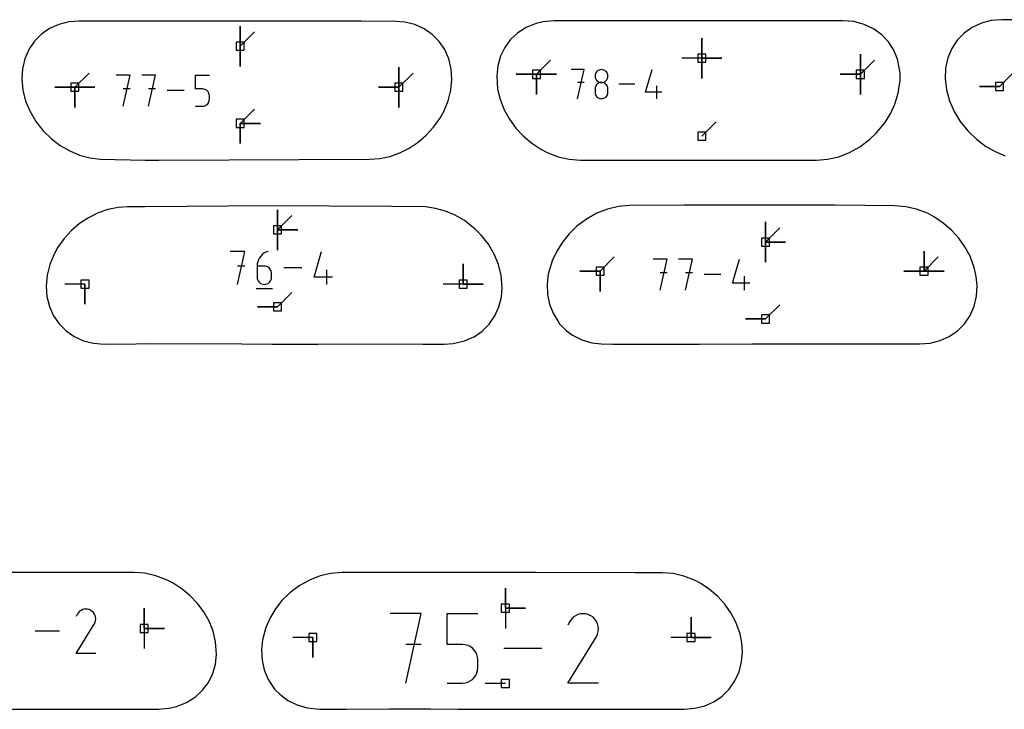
# Model space of a CAD drawing. Extents: x 0 to 600, y 0 to 900.
# Tile 16 of 56: x 96 to 166, y 181 to 230. Entities that reach past the tile are written whole.
import ezdxf

# ---------------------------------------------------------------- set-up
doc = ezdxf.new("R2010")
doc.units = 0

msp = doc.modelspace()

# ---------------------------------------------------------------- linework, layer by layer
at = {"layer": 'annotation', "color": 1}
for p, q in [((111.794263, 227.818831), (111.794263, 229.247581)), ((111.794263, 227.818831), (111.794263, 229.247581)), ((111.794263, 229.247581), (111.794263, 227.818831)), ((111.794263, 227.818831), (111.794263, 229.247581)), ((111.794263, 229.247581), (111.794263, 227.818831)), ((111.794263, 227.818831), (112.804541, 228.82911)), ((144.527583, 226.971886), (144.527583, 228.400636)), ((144.527583, 226.971886), (144.527583, 228.400636)), ((144.527583, 228.400636), (144.527583, 226.971886)), ((144.527583, 226.971886), (144.527583, 228.400636)), ((144.527583, 228.400636), (144.527583, 226.971886)), ((144.527583, 226.971886), (144.527583, 228.400636)), ((144.527583, 228.400636), (144.527583, 226.971886)), ((111.794263, 227.818831), (111.794262, 226.390081)), ((111.794263, 227.818831), (111.794262, 226.390081)), ((111.794262, 226.390081), (111.794263, 227.818831)), ((144.527583, 226.971886), (143.098833, 226.971886)), ((144.527583, 226.971886), (145.956333, 226.971886)), ((144.527583, 226.971886), (145.956333, 226.971886)), ((145.956333, 226.971886), (144.527583, 226.971886)), ((144.527583, 226.971886), (144.527583, 225.543136)), ((144.527583, 226.971886), (145.956333, 226.971886)), ((145.956333, 226.971886), (144.527583, 226.971886)), ((144.527583, 226.971886), (144.527583, 225.543136)), ((144.527583, 225.543136), (144.527583, 226.971886)), ((155.767557, 225.829488), (155.767557, 227.258238)), ((155.767557, 225.829488), (155.767557, 227.258238)), ((155.767557, 227.258238), (155.767557, 225.829488)), ((155.767557, 225.829488), (155.767557, 227.258238)), ((155.767557, 227.258238), (155.767557, 225.829488)), ((155.767557, 225.829488), (155.767557, 227.258238)), ((155.767557, 227.258238), (155.767557, 225.829488)), ((123.036023, 224.911221), (123.036023, 226.339971)), ((123.036023, 224.911221), (123.036023, 226.339971)), ((123.036023, 226.339971), (123.036023, 224.911221)), ((123.036023, 224.911221), (123.036023, 226.339971)), ((123.036023, 226.339971), (123.036023, 224.911221)), ((123.036023, 224.911221), (123.036023, 226.339971)), ((123.036023, 226.339971), (123.036023, 224.911221)), ((132.793404, 225.829488), (133.803682, 226.839767)), ((155.767557, 225.829488), (156.777836, 226.839767)), ((100.061869, 224.911221), (101.072148, 225.9215)), ((103.981492, 225.771336), (103.004742, 225.771336)), ((103.493186, 223.574856), (103.981492, 225.771336)), ((105.781921, 225.771336), (104.805172, 225.771336)), ((105.293616, 223.574856), (105.781921, 225.771336)), ((108.630349, 224.79321), (108.630349, 225.771336)), ((108.630349, 225.771336), (109.605859, 225.771336)), ((123.036023, 224.911221), (124.046302, 225.9215)), ((132.793404, 225.829488), (131.364654, 225.829488)), ((132.793404, 225.829488), (131.364654, 225.829488)), ((131.364654, 225.829488), (132.793404, 225.829488)), ((132.793404, 225.829488), (132.793403, 224.400738)), ((132.793404, 225.829488), (132.793403, 224.400738)), ((132.793403, 224.400738), (132.793404, 225.829488)), ((132.793404, 225.829488), (132.793403, 224.400738)), ((132.793403, 224.400738), (132.793404, 225.829488)), ((132.793404, 225.829488), (134.222154, 225.829488)), ((132.793404, 225.829488), (134.222154, 225.829488)), ((134.222154, 225.829488), (132.793404, 225.829488)), ((132.793404, 225.829488), (134.222154, 225.829488)), ((134.222154, 225.829488), (132.793404, 225.829488)), ((132.793404, 225.829488), (134.222154, 225.829488)), ((134.222154, 225.829488), (132.793404, 225.829488)), ((136.178818, 226.163778), (135.262147, 226.163778)), ((135.720547, 224.102399), (136.178818, 226.163778)), ((136.959286, 225.786115), (136.9519, 225.704149)), ((136.9519, 225.704149), (136.9519, 225.704149)), ((136.9519, 225.704149), (136.95929, 225.621799)), ((136.980577, 225.863342), (136.959286, 225.786115)), ((136.95929, 225.621799), (136.980592, 225.544272)), ((137.014472, 225.934522), (136.980577, 225.863342)), ((136.980592, 225.544272), (137.014501, 225.472867)), ((137.05967, 225.998345), (137.014472, 225.934522)), ((137.114869, 226.053501), (137.05967, 225.998345)), ((137.178768, 226.098679), (137.114869, 226.053501)), ((137.250066, 226.132571), (137.178768, 226.098679)), ((137.327461, 226.153867), (137.250066, 226.132571)), ((137.409653, 226.161257), (137.327461, 226.153867)), ((137.491845, 226.153867), (137.409653, 226.161257)), ((137.409653, 226.161257), (137.409653, 226.161257)), ((137.569241, 226.132571), (137.491845, 226.153867)), ((137.640539, 226.098679), (137.569241, 226.132571)), ((137.704438, 226.053501), (137.640539, 226.098679)), ((137.759637, 225.998345), (137.704438, 226.053501)), ((137.804834, 225.934522), (137.759637, 225.998345)), ((137.804806, 225.472867), (137.838715, 225.544272)), ((137.838729, 225.863342), (137.804834, 225.934522)), ((137.838715, 225.544272), (137.860017, 225.621799)), ((137.860021, 225.786115), (137.838729, 225.863342)), ((137.860017, 225.621799), (137.867407, 225.704149)), ((137.867407, 225.704149), (137.860021, 225.786115)), ((137.867407, 225.704149), (137.867407, 225.704149)), ((140.540567, 224.56067), (140.997675, 226.163778)), ((155.767557, 225.829488), (154.338807, 225.829488)), ((155.767557, 225.829488), (154.338807, 225.829488)), ((154.338807, 225.829488), (155.767557, 225.829488)), ((155.767557, 225.829488), (155.767557, 224.400738)), ((155.767557, 225.829488), (155.767557, 224.400738)), ((155.767557, 224.400738), (155.767557, 225.829488)), ((155.767557, 225.829488), (155.767557, 224.400738)), ((155.767557, 224.400738), (155.767557, 225.829488)), ((165.637414, 224.958798), (166.647693, 225.969077)), ((100.061869, 224.911221), (98.633119, 224.911221)), ((100.061869, 224.911221), (98.633119, 224.911221)), ((98.633119, 224.911221), (100.061869, 224.911221)), ((100.061869, 224.911221), (101.490619, 224.911221)), ((100.061869, 224.911221), (101.490619, 224.911221)), ((101.490619, 224.911221), (100.061869, 224.911221)), ((100.061869, 224.911221), (100.061869, 223.482471)), ((100.061869, 224.911221), (101.490619, 224.911221)), ((101.490619, 224.911221), (100.061869, 224.911221)), ((100.061869, 224.911221), (100.061869, 223.482471)), ((100.061869, 223.482471), (100.061869, 224.911221)), ((100.061869, 224.911221), (101.490619, 224.911221)), ((101.490619, 224.911221), (100.061869, 224.911221)), ((100.061869, 224.911221), (100.061869, 223.482471)), ((100.061869, 223.482471), (100.061869, 224.911221)), ((123.036023, 224.911221), (121.607273, 224.911221)), ((123.036023, 224.911221), (121.607273, 224.911221)), ((121.607273, 224.911221), (123.036023, 224.911221)), ((123.036023, 224.911221), (123.036023, 223.482471)), ((123.036023, 224.911221), (123.036023, 223.482471)), ((123.036023, 223.482471), (123.036023, 224.911221)), ((123.036023, 224.911221), (123.036023, 223.482471)), ((123.036023, 223.482471), (123.036023, 224.911221)), ((136.178818, 225.245814), (135.720547, 225.245814)), ((136.959286, 224.86979), (136.9519, 224.787478)), ((136.980577, 224.947287), (136.959286, 224.86979)), ((137.014472, 225.01867), (136.980577, 224.947287)), ((137.05967, 225.082638), (137.014472, 225.01867)), ((137.014501, 225.472867), (137.059712, 225.408883)), ((137.114869, 225.137891), (137.05967, 225.082638)), ((137.059712, 225.408883), (137.114922, 225.353619)), ((137.178768, 225.183129), (137.114869, 225.137891)), ((137.114922, 225.353619), (137.178825, 225.308375)), ((137.250066, 225.217051), (137.178768, 225.183129)), ((137.178825, 225.308375), (137.250118, 225.274449)), ((137.327461, 225.238358), (137.250066, 225.217051)), ((137.250118, 225.274449), (137.327495, 225.253141)), ((137.409653, 225.245749), (137.327461, 225.238358)), ((137.327495, 225.253141), (137.409653, 225.245749)), ((137.409653, 225.245749), (137.491811, 225.253141)), ((137.491845, 225.238362), (137.409653, 225.245749)), ((137.409653, 225.245749), (137.409653, 225.245749)), ((137.409653, 225.245749), (137.409653, 225.245749)), ((137.491811, 225.253141), (137.569189, 225.274449)), ((137.569241, 225.217066), (137.491845, 225.238362)), ((137.569189, 225.274449), (137.640481, 225.308375)), ((137.640539, 225.183157), (137.569241, 225.217066)), ((137.640481, 225.308375), (137.704385, 225.353619)), ((137.704438, 225.137933), (137.640539, 225.183157)), ((137.704385, 225.353619), (137.759594, 225.408883)), ((137.759637, 225.082691), (137.704438, 225.137933)), ((137.759594, 225.408883), (137.804806, 225.472867)), ((137.804834, 225.018728), (137.759637, 225.082691)), ((137.838729, 224.94734), (137.804834, 225.018728)), ((137.860021, 224.869824), (137.838729, 224.94734)), ((137.867407, 224.787478), (137.860021, 224.869824)), ((139.767744, 225.133088), (138.640618, 225.133088)), ((141.342057, 224.102399), (141.342057, 225.017906)), ((165.637414, 224.958798), (164.208664, 224.958798)), ((165.637414, 224.958798), (164.208664, 224.958798)), ((164.208664, 224.958798), (165.637414, 224.958798)), ((103.981492, 224.79321), (103.493186, 224.79321)), ((105.781921, 224.79321), (105.293616, 224.79321)), ((107.806875, 224.673096), (106.605877, 224.673096)), ((109.118104, 224.79321), (108.630349, 224.79321)), ((109.205683, 224.785381), (109.118104, 224.79321)), ((109.288151, 224.762803), (109.205683, 224.785381)), ((109.364122, 224.726837), (109.288151, 224.762803)), ((109.432209, 224.678845), (109.364122, 224.726837)), ((109.491025, 224.620188), (109.432209, 224.678845)), ((109.539185, 224.552227), (109.491025, 224.620188)), ((109.575302, 224.476326), (109.539185, 224.552227)), ((109.597989, 224.393844), (109.575302, 224.476326)), ((109.605859, 224.306143), (109.597989, 224.393844)), ((109.605859, 224.063161), (109.605859, 224.306143)), ((109.605859, 224.306143), (109.605859, 224.306143)), ((136.9519, 224.787478), (136.9519, 224.559442)), ((136.9519, 224.559442), (136.9519, 224.559442)), ((136.9519, 224.559442), (136.95929, 224.477136)), ((136.95929, 224.477136), (136.980592, 224.399727)), ((136.980592, 224.399727), (137.014501, 224.328494)), ((137.014501, 224.328494), (137.059712, 224.264714)), ((137.059712, 224.264714), (137.114922, 224.209665)), ((137.114922, 224.209665), (137.178825, 224.164625)), ((137.178825, 224.164625), (137.250118, 224.130871)), ((137.569189, 224.130871), (137.640481, 224.164625)), ((137.640481, 224.164625), (137.704385, 224.209665)), ((137.704385, 224.209665), (137.759594, 224.264714)), ((137.759594, 224.264714), (137.804806, 224.328494)), ((137.804806, 224.328494), (137.838715, 224.399727)), ((137.838715, 224.399727), (137.860017, 224.477136)), ((137.860017, 224.477136), (137.867407, 224.559442)), ((137.867407, 224.559442), (137.867407, 224.787478)), ((137.867407, 224.787478), (137.867407, 224.787478)), ((141.685146, 224.56067), (140.540567, 224.56067)), ((108.630349, 223.574856), (109.118104, 223.574856)), ((109.118104, 223.574856), (109.205647, 223.582727)), ((109.118104, 223.574856), (109.118104, 223.574856)), ((109.205647, 223.582727), (109.288095, 223.605419)), ((109.288095, 223.605419), (109.36406, 223.64155)), ((109.36406, 223.64155), (109.432152, 223.689737)), ((109.432152, 223.689737), (109.49098, 223.7486)), ((109.49098, 223.7486), (109.539155, 223.816756)), ((109.539155, 223.816756), (109.575286, 223.892823)), ((109.575286, 223.892823), (109.597984, 223.975419)), ((109.597984, 223.975419), (109.605859, 224.063161)), ((137.250118, 224.130871), (137.327495, 224.109681)), ((137.327495, 224.109681), (137.409653, 224.102334)), ((137.409653, 224.102334), (137.491811, 224.109681)), ((137.409653, 224.102334), (137.409653, 224.102334)), ((137.491811, 224.109681), (137.569189, 224.130871)), ((111.794263, 222.355036), (112.804541, 223.365315)), ((111.794263, 222.355036), (111.794262, 220.926286)), ((111.794263, 222.355036), (111.794262, 220.926286)), ((111.794262, 220.926286), (111.794263, 222.355036)), ((111.794263, 222.355036), (113.223013, 222.355036)), ((111.794263, 222.355036), (113.223013, 222.355036)), ((113.223013, 222.355036), (111.794263, 222.355036)), ((111.794263, 222.355036), (113.223013, 222.355036)), ((113.223013, 222.355036), (111.794263, 222.355036)), ((144.527583, 221.447095), (145.537862, 222.457373)), ((114.437005, 214.809468), (114.437005, 216.238218)), ((114.437005, 214.809468), (114.437005, 216.238218)), ((114.437005, 216.238218), (114.437005, 214.809468)), ((114.437005, 214.809468), (114.437005, 216.238218)), ((114.437005, 216.238218), (114.437005, 214.809468)), ((114.437005, 214.809468), (114.437005, 216.238218)), ((114.437005, 216.238218), (114.437005, 214.809468)), ((114.437005, 214.809468), (115.447283, 215.819747)), ((149.040944, 213.944861), (149.040944, 215.373611)), ((149.040944, 213.944861), (149.040944, 215.373611)), ((149.040944, 215.373611), (149.040944, 213.944861)), ((149.040944, 213.944861), (149.040944, 215.373611)), ((149.040944, 215.373611), (149.040944, 213.944861)), ((149.040944, 213.944861), (149.040944, 215.373611)), ((149.040944, 215.373611), (149.040944, 213.944861)), ((114.437005, 214.809468), (114.437004, 213.380718)), ((114.437005, 214.809468), (114.437004, 213.380718)), ((114.437004, 213.380718), (114.437005, 214.809468)), ((114.437005, 214.809468), (115.865755, 214.809468)), ((114.437005, 214.809468), (115.865755, 214.809468)), ((115.865755, 214.809468), (114.437005, 214.809468)), ((114.437005, 214.809468), (115.865755, 214.809468)), ((115.865755, 214.809468), (114.437005, 214.809468)), ((149.040944, 213.944861), (150.051223, 214.955139)), ((149.040944, 213.944861), (150.469694, 213.944861)), ((149.040944, 213.944861), (150.469694, 213.944861)), ((150.469694, 213.944861), (149.040944, 213.944861)), ((149.040944, 213.944861), (149.040944, 212.516111)), ((149.040944, 213.944861), (150.469694, 213.944861)), ((150.469694, 213.944861), (149.040944, 213.944861)), ((149.040944, 213.944861), (149.040944, 212.516111)), ((149.040944, 212.516111), (149.040944, 213.944861)), ((112.111471, 213.277444), (111.075918, 213.277444)), ((111.593768, 210.948726), (112.111471, 213.277444)), ((113.355165, 213.054801), (113.247817, 212.946997)), ((113.477507, 213.147061), (113.355165, 213.054801)), ((113.613447, 213.2219), (113.477507, 213.147061)), ((113.761588, 213.277444), (113.613447, 213.2219)), ((113.761588, 213.277444), (113.761588, 213.277444)), ((117.038894, 211.46643), (117.555284, 213.277444)), ((160.282618, 211.878963), (160.282618, 213.307713)), ((160.282618, 211.878963), (160.282618, 213.307713)), ((160.282618, 213.307713), (160.282618, 211.878963)), ((160.282618, 211.878963), (160.282618, 213.307713)), ((160.282618, 213.307713), (160.282618, 211.878963)), ((160.282618, 211.878963), (160.282618, 213.307713)), ((160.282618, 213.307713), (160.282618, 211.878963)), ((112.996264, 212.397833), (112.984814, 212.24043)), ((113.029685, 212.549066), (112.996264, 212.397833)), ((113.083681, 212.692255), (113.029685, 212.549066)), ((113.156857, 212.825523), (113.083681, 212.692255)), ((113.247817, 212.946997), (113.156857, 212.825523)), ((127.60169, 210.969293), (127.60169, 212.398043)), ((127.60169, 210.969293), (127.60169, 212.398043)), ((127.60169, 212.398043), (127.60169, 210.969293)), ((127.60169, 210.969293), (127.60169, 212.398043)), ((127.60169, 212.398043), (127.60169, 210.969293)), ((137.308631, 211.878963), (138.31891, 212.889241)), ((142.059508, 212.739071), (141.082765, 212.739071)), ((141.571206, 210.542605), (142.059508, 212.739071)), ((143.859926, 212.739071), (142.883183, 212.739071)), ((143.371623, 210.542605), (143.859926, 212.739071)), ((146.708334, 211.030907), (147.195397, 212.739071)), ((160.282618, 211.878963), (161.292897, 212.889241)), ((112.111471, 212.24043), (111.593768, 212.24043)), ((112.984814, 212.24043), (112.984814, 211.46643)), ((113.501933, 212.24043), (112.984814, 212.24043)), ((113.594938, 212.23213), (113.501933, 212.24043)), ((113.682453, 212.208193), (113.594938, 212.23213)), ((113.763022, 212.170062), (113.682453, 212.208193)), ((113.835189, 212.11918), (113.763022, 212.170062)), ((113.897498, 212.056992), (113.835189, 212.11918)), ((113.948495, 211.98494), (113.897498, 212.056992)), ((113.986723, 211.904468), (113.948495, 211.98494)), ((114.010728, 211.817021), (113.986723, 211.904468)), ((114.019053, 211.724041), (114.010728, 211.817021)), ((114.019053, 211.46643), (114.019053, 211.724041)), ((114.019053, 211.724041), (114.019053, 211.724041)), ((116.165844, 212.113085), (114.892541, 212.113085)), ((117.944328, 210.948726), (117.944328, 211.982966)), ((137.308631, 211.878963), (135.879881, 211.878963)), ((137.308631, 211.878963), (135.879881, 211.878963)), ((135.879881, 211.878963), (137.308631, 211.878963)), ((137.308631, 211.878963), (137.308631, 210.450213)), ((137.308631, 211.878963), (137.308631, 210.450213)), ((137.308631, 210.450213), (137.308631, 211.878963)), ((137.308631, 211.878963), (137.308631, 210.450213)), ((137.308631, 210.450213), (137.308631, 211.878963)), ((142.059508, 211.760951), (141.571206, 211.760951)), ((143.859926, 211.760951), (143.371623, 211.760951)), ((145.884866, 211.640838), (144.683876, 211.640838)), ((160.282618, 211.878963), (158.853868, 211.878963)), ((160.282618, 211.878963), (158.853868, 211.878963)), ((158.853868, 211.878963), (160.282618, 211.878963)), ((160.282618, 211.878963), (161.711368, 211.878963)), ((160.282618, 211.878963), (161.711368, 211.878963)), ((161.711368, 211.878963), (160.282618, 211.878963)), ((160.282618, 211.878963), (161.711368, 211.878963)), ((161.711368, 211.878963), (160.282618, 211.878963)), ((100.782791, 210.969293), (99.354042, 210.969293)), ((100.782791, 210.969293), (100.782791, 209.540543)), ((100.782791, 210.969293), (100.782791, 209.540543)), ((100.782791, 209.540543), (100.782791, 210.969293)), ((112.984814, 211.46643), (112.984814, 211.46643)), ((112.984814, 211.46643), (112.993163, 211.373405)), ((112.993163, 211.373405), (113.017227, 211.285837)), ((113.017227, 211.285837), (113.055534, 211.20519)), ((113.055534, 211.20519), (113.106609, 211.132931)), ((113.106609, 211.132931), (113.168978, 211.070525)), ((113.168978, 211.070525), (113.241169, 211.019436)), ((113.241169, 211.019436), (113.321708, 210.981129)), ((113.321708, 210.981129), (113.40912, 210.957071)), ((113.40912, 210.957071), (113.501933, 210.948726)), ((113.501933, 210.948726), (113.594938, 210.957071)), ((113.501933, 210.948726), (113.501933, 210.948726)), ((113.594938, 210.957071), (113.682453, 210.981129)), ((113.682453, 210.981129), (113.763022, 211.019436)), ((113.763022, 211.019436), (113.835189, 211.070525)), ((113.835189, 211.070525), (113.897498, 211.132931)), ((113.897498, 211.132931), (113.948495, 211.20519)), ((113.948495, 211.20519), (113.986723, 211.285837)), ((113.986723, 211.285837), (114.010728, 211.373405)), ((114.010728, 211.373405), (114.019053, 211.46643)), ((118.331912, 211.46643), (117.038894, 211.46643)), ((127.60169, 210.969293), (126.17294, 210.969293)), ((127.60169, 210.969293), (129.03044, 210.969293)), ((127.60169, 210.969293), (129.03044, 210.969293)), ((129.03044, 210.969293), (127.60169, 210.969293)), ((147.927919, 211.030907), (146.708334, 211.030907)), ((147.562347, 210.542605), (147.562347, 211.518108)), ((112.920046, 210.657637), (114.084405, 210.657637)), ((114.437005, 209.358474), (115.447283, 210.368753)), ((149.040944, 208.493866), (150.051223, 209.504145)), ((114.437005, 209.358474), (113.008255, 209.358474)), ((114.437005, 209.358474), (113.008255, 209.358474)), ((113.008255, 209.358474), (114.437005, 209.358474)), ((149.040944, 208.493866), (147.612195, 208.493866)), ((149.040944, 208.493866), (147.612195, 208.493866)), ((147.612195, 208.493866), (149.040944, 208.493866)), ((130.592391, 188.004596), (130.592391, 189.433346)), ((130.592391, 188.004596), (130.592391, 189.433346)), ((130.592391, 189.433346), (130.592391, 188.004596)), ((130.592391, 188.004596), (130.592391, 189.433346)), ((130.592391, 189.433346), (130.592391, 188.004596)), ((100.500524, 187.853247), (100.401527, 187.784981)), ((100.60873, 187.903119), (100.500524, 187.853247)), ((100.723494, 187.933908), (100.60873, 187.903119)), ((100.842168, 187.944927), (100.723494, 187.933908)), ((100.9621, 187.935486), (100.842168, 187.944927)), ((101.080641, 187.904898), (100.9621, 187.935486)), ((101.195141, 187.852474), (101.080641, 187.904898)), ((101.297548, 187.779755), (101.195141, 187.852474)), ((101.195141, 187.852474), (101.195141, 187.852474)), ((104.983062, 186.569886), (104.983062, 187.998636)), ((104.983062, 186.569886), (104.983062, 187.998636)), ((104.983062, 187.998636), (104.983062, 186.569886)), ((104.983062, 186.569886), (104.983062, 187.998636)), ((104.983062, 187.998636), (104.983062, 186.569886)), ((130.592391, 188.004596), (130.59239, 186.575846)), ((130.592391, 188.004596), (132.02114, 188.004596)), ((130.592391, 188.004596), (132.02114, 188.004596)), ((132.02114, 188.004596), (130.592391, 188.004596)), ((100.241761, 187.596022), (100.150241, 187.420462)), ((100.314389, 187.69901), (100.241761, 187.596022)), ((100.401527, 187.784981), (100.314389, 187.69901)), ((101.383171, 187.692493), (101.297548, 187.779755)), ((101.45125, 187.593361), (101.383171, 187.692493)), ((101.501022, 187.485036), (101.45125, 187.593361)), ((101.531727, 187.37019), (101.501022, 187.485036)), ((101.50182, 187.013276), (101.532887, 187.131636)), ((101.542602, 187.251498), (101.531727, 187.37019)), ((101.532887, 187.131636), (101.542602, 187.251498)), ((124.618017, 187.618033), (122.432989, 187.618033)), ((123.525657, 182.704414), (124.618017, 187.618033)), ((126.460778, 185.429923), (126.460778, 187.618033)), ((126.460778, 187.618033), (128.643033, 187.618033)), ((135.275376, 187.232899), (135.161667, 187.071658)), ((135.411801, 187.367498), (135.275376, 187.232899)), ((135.566793, 187.474376), (135.411801, 187.367498)), ((135.736203, 187.552457), (135.566793, 187.474376)), ((135.915882, 187.600661), (135.736203, 187.552457)), ((136.10168, 187.617913), (135.915882, 187.600661)), ((136.289449, 187.603133), (136.10168, 187.617913)), ((136.47504, 187.555243), (136.289449, 187.603133)), ((136.654303, 187.473166), (136.47504, 187.555243)), ((136.814634, 187.359316), (136.654303, 187.473166)), ((136.654303, 187.473166), (136.654303, 187.473166)), ((136.948689, 187.222695), (136.814634, 187.359316)), ((137.055274, 187.067493), (136.948689, 187.222695)), ((143.758762, 185.93251), (143.758762, 187.36126)), ((143.758762, 185.93251), (143.758762, 187.36126)), ((143.758762, 187.36126), (143.758762, 185.93251)), ((143.758762, 185.93251), (143.758762, 187.36126)), ((143.758762, 187.36126), (143.758762, 185.93251)), ((100.148273, 184.80654), (101.436241, 186.880003)), ((101.436241, 186.880003), (101.437781, 186.881908)), ((101.436241, 186.880003), (101.436241, 186.880003)), ((101.437781, 186.881908), (101.439257, 186.88383)), ((101.439257, 186.88383), (101.44068, 186.885784)), ((101.44068, 186.885784), (101.44206, 186.887786)), ((101.44206, 186.887786), (101.443405, 186.889853)), ((101.443405, 186.889853), (101.444726, 186.892002)), ((101.444726, 186.892002), (101.446032, 186.894247)), ((101.446032, 186.894247), (101.447334, 186.896606)), ((101.447334, 186.896606), (101.44864, 186.899094)), ((101.44864, 186.899094), (101.50182, 187.013276)), ((101.44864, 186.899094), (101.44864, 186.899094)), ((104.983062, 186.569886), (106.411812, 186.569886)), ((104.983062, 186.569886), (106.411812, 186.569886)), ((106.411812, 186.569886), (104.983062, 186.569886)), ((104.983062, 186.569886), (104.983062, 185.141136)), ((135.161667, 187.071658), (135.018382, 186.796797)), ((137.133199, 186.897895), (137.055274, 187.067493)), ((137.18127, 186.71809), (137.133199, 186.897895)), ((137.198297, 186.532263), (137.18127, 186.71809)), ((137.183087, 186.344603), (137.198297, 186.532263)), ((98.971417, 186.375784), (97.255373, 186.375784)), ((116.939863, 185.93251), (115.511113, 185.93251)), ((116.939863, 185.93251), (116.939863, 184.50376)), ((116.939863, 185.93251), (116.939863, 184.50376)), ((116.939863, 184.50376), (116.939863, 185.93251)), ((135.0153, 182.704375), (137.031776, 185.950641)), ((137.031776, 185.950641), (137.034186, 185.953624)), ((137.031776, 185.950641), (137.031776, 185.950641)), ((137.034186, 185.953624), (137.036498, 185.956632)), ((137.036498, 185.956632), (137.038726, 185.959691)), ((137.038726, 185.959691), (137.040885, 185.962826)), ((137.040885, 185.962826), (137.042992, 185.966063)), ((137.042992, 185.966063), (137.04506, 185.969426)), ((137.04506, 185.969426), (137.047105, 185.972942)), ((137.047105, 185.972942), (137.049143, 185.976635)), ((137.049143, 185.976635), (137.051188, 185.980531)), ((137.051188, 185.980531), (137.134448, 186.159297)), ((137.051188, 185.980531), (137.051188, 185.980531)), ((137.134448, 186.159297), (137.183087, 186.344603)), ((143.758762, 185.93251), (142.330012, 185.93251)), ((143.758762, 185.93251), (145.187512, 185.93251)), ((143.758762, 185.93251), (145.187512, 185.93251)), ((145.187512, 185.93251), (143.758762, 185.93251)), ((124.618017, 185.429923), (123.525657, 185.429923)), ((127.551906, 185.429923), (126.460778, 185.429923)), ((127.747823, 185.41241), (127.551906, 185.429923)), ((127.932307, 185.361902), (127.747823, 185.41241)), ((128.102257, 185.281444), (127.932307, 185.361902)), ((128.254571, 185.174083), (128.102257, 185.281444)), ((128.386146, 185.042865), (128.254571, 185.174083)), ((128.493882, 184.890835), (128.386146, 185.042865)), ((133.172785, 185.161224), (130.486102, 185.161224)), ((101.542128, 184.80654), (100.148273, 184.80654)), ((128.574676, 184.72104), (128.493882, 184.890835)), ((128.625427, 184.536525), (128.574676, 184.72104)), ((128.643033, 184.340336), (128.625427, 184.536525)), ((128.643033, 183.796775), (128.643033, 184.340336)), ((128.643033, 184.340336), (128.643033, 184.340336)), ((128.625417, 183.60049), (128.643033, 183.796775)), ((128.10212, 182.853612), (128.254444, 182.96141)), ((128.254444, 182.96141), (128.386044, 183.093089)), ((128.386044, 183.093089), (128.493813, 183.245556)), ((128.493813, 183.245556), (128.57464, 183.41572)), ((128.57464, 183.41572), (128.625417, 183.60049)), ((126.460778, 182.704414), (127.551906, 182.704414)), ((127.551906, 182.704414), (127.747742, 182.722022)), ((127.551906, 182.704414), (127.551906, 182.704414)), ((127.747742, 182.722022), (127.932183, 182.772785)), ((127.932183, 182.772785), (128.10212, 182.853612)), ((130.592391, 182.680007), (129.163641, 182.680007)), ((137.197555, 182.704375), (135.0153, 182.704375))]:
    msp.add_line(p, q, dxfattribs=at)
at = {"layer": 'boundary', "color": 5}
for p, q in [((98.275114, 229.065609), (97.694966, 228.66509)), ((98.926698, 229.359376), (98.275114, 229.065609)), ((99.633481, 229.53944), (98.926698, 229.359376)), ((100.376652, 229.601727), (99.633481, 229.53944)), ((100.971905, 229.596504), (100.376652, 229.601727)), ((105.980517, 229.600438), (100.971905, 229.596504)), ((113.776458, 229.593022), (105.980517, 229.600438)), ((120.363651, 229.590518), (113.776458, 229.593022)), ((122.830382, 229.580163), (120.363651, 229.590518)), ((123.46585, 229.529472), (122.830382, 229.580163)), ((124.173748, 229.351123), (123.46585, 229.529472)), ((124.826166, 229.05857), (124.173748, 229.351123)), ((125.406761, 228.658698), (124.826166, 229.05857)), ((132.080402, 229.156682), (131.471345, 228.773362)), ((132.77272, 229.428154), (132.080402, 229.156682)), ((133.280749, 229.553927), (132.77272, 229.428154)), ((134.029953, 229.612815), (133.280749, 229.553927)), ((153.380711, 229.627016), (134.029953, 229.612815)), ((154.548885, 229.6259), (153.380711, 229.627016)), ((155.310085, 229.564473), (154.548885, 229.6259)), ((156.042821, 229.367982), (155.310085, 229.564473)), ((156.705016, 229.054138), (156.042821, 229.367982)), ((157.282153, 228.635377), (156.705016, 229.054138)), ((163.698072, 229.151447), (163.122064, 228.745592)), ((164.348024, 229.449063), (163.698072, 229.151447)), ((165.055701, 229.631543), (164.348024, 229.449063)), ((165.804102, 229.694839), (165.055701, 229.631543)), ((168.588258, 229.696882), (165.804102, 229.694839)), ((97.694966, 228.66509), (97.200824, 228.16738)), ((125.900962, 228.161065), (125.406761, 228.658698)), ((131.471345, 228.773362), (130.95786, 228.292654)), ((157.763087, 228.12607), (157.282153, 228.635377)), ((163.122064, 228.745592), (162.634494, 228.241234)), ((97.200824, 228.16738), (96.805173, 227.584526)), ((126.296239, 227.577681), (125.900962, 228.161065)), ((130.548718, 227.730557), (130.249386, 227.103758)), ((130.95786, 228.292654), (130.548718, 227.730557)), ((158.139823, 227.54174), (157.763087, 228.12607)), ((162.247704, 227.650561), (161.971716, 226.987904)), ((162.634494, 228.241234), (162.247704, 227.650561)), ((96.805173, 227.584526), (96.51816, 226.930679)), ((126.582462, 226.92277), (126.296239, 227.577681)), ((130.249386, 227.103758), (130.062396, 226.429238)), ((158.407441, 226.898627), (158.139823, 227.54174)), ((161.971716, 226.987904), (161.813763, 226.269676)), ((96.51816, 226.930679), (96.347285, 226.221974)), ((126.752168, 226.212471), (126.582462, 226.92277)), ((130.062396, 226.429238), (129.987606, 225.723559)), ((158.580549, 225.926403), (158.407441, 226.898627)), ((161.813763, 226.269676), (161.778155, 225.513298)), ((96.347285, 226.221974), (96.297131, 225.475739)), ((126.800761, 225.463996), (126.752168, 226.212471)), ((129.987606, 225.723559), (130.041334, 224.764709)), ((158.597031, 225.41176), (158.580549, 225.926403)), ((96.297131, 225.475739), (96.380348, 224.695051)), ((126.735966, 224.708805), (126.800761, 225.463996)), ((158.457694, 224.487872), (158.597031, 225.41176)), ((161.778155, 225.513298), (161.878737, 224.719748)), ((96.380348, 224.695051), (96.574219, 223.933008)), ((126.538337, 223.941591), (126.735966, 224.708805)), ((130.041334, 224.764709), (130.215128, 224.076786)), ((158.218857, 223.702629), (158.457694, 224.487872)), ((161.878737, 224.719748), (162.090005, 223.946656)), ((96.574219, 223.933008), (96.883423, 223.188924)), ((126.224944, 223.191694), (126.538337, 223.941591)), ((130.215128, 224.076786), (130.515996, 223.313191)), ((157.905372, 223.023846), (158.218857, 223.702629)), ((162.090005, 223.946656), (162.417139, 223.191582)), ((96.883423, 223.188924), (97.300296, 222.482394)), ((125.940588, 222.706935), (126.224944, 223.191694)), ((130.515996, 223.313191), (130.891142, 222.644473)), ((157.506042, 222.382334), (157.905372, 223.023846)), ((162.417139, 223.191582), (162.851974, 222.474551)), ((97.300296, 222.482394), (97.384375, 222.373823)), ((97.384375, 222.373823), (97.814502, 221.831179)), ((124.984362, 221.526732), (125.498734, 222.089241)), ((125.498734, 222.089241), (125.940588, 222.706935)), ((130.891142, 222.644473), (131.348327, 222.021234)), ((156.896169, 221.661522), (157.506042, 222.382334)), ((162.851974, 222.474551), (163.383732, 221.813711)), ((97.814502, 221.831179), (98.402822, 221.261745)), ((124.407307, 221.029357), (124.984362, 221.526732)), ((131.348327, 222.021234), (131.878067, 221.454814)), ((131.878067, 221.454814), (132.470105, 220.955416)), ((156.428739, 221.209193), (156.896169, 221.661522)), ((163.383732, 221.813711), (163.453404, 221.745782)), ((163.453404, 221.745782), (163.999161, 221.225579)), ((98.402822, 221.261745), (99.033567, 220.786636)), ((99.033567, 220.786636), (99.699954, 220.402501)), ((123.77808, 220.606267), (124.407307, 221.029357)), ((132.470105, 220.955416), (133.113479, 220.532429)), ((155.006408, 220.28925), (155.743405, 220.699356)), ((155.743405, 220.699356), (156.428739, 221.209193)), ((163.999161, 221.225579), (164.646519, 220.746094)), ((164.646519, 220.746094), (165.324196, 220.359528)), ((99.699954, 220.402501), (100.399404, 220.107641)), ((100.399404, 220.107641), (101.121037, 219.908466)), ((121.689686, 219.860307), (122.408087, 220.014874)), ((122.408087, 220.014874), (123.107851, 220.265647)), ((123.107851, 220.265647), (123.77808, 220.606267)), ((133.113479, 220.532429), (133.565838, 220.285327)), ((133.565838, 220.285327), (134.332337, 219.990137)), ((134.332337, 219.990137), (135.116311, 219.811133)), ((153.44909, 219.80555), (154.236266, 219.989031)), ((154.236266, 219.989031), (155.006408, 220.28925)), ((165.324196, 220.359528), (166.032916, 220.06293)), ((101.121037, 219.908466), (101.849783, 219.81133)), ((101.849783, 219.81133), (105.058121, 219.744465)), ((105.058121, 219.744465), (106.0237, 219.756549)), ((106.0237, 219.756549), (120.948993, 219.808308)), ((120.948993, 219.808308), (121.689686, 219.860307)), ((135.116311, 219.811133), (135.896784, 219.754139)), ((135.896784, 219.754139), (136.49187, 219.749024)), ((136.49187, 219.749024), (138.786454, 219.756981)), ((138.786454, 219.756981), (139.465454, 219.754631)), ((139.465454, 219.754631), (152.668499, 219.744465)), ((152.668499, 219.744465), (153.44909, 219.80555)), ((110.937675, 216.496578), (105.023894, 216.445613)), ((116.91417, 216.502874), (110.937675, 216.496578)), ((119.307407, 216.467352), (116.91417, 216.502874)), ((120.099125, 216.476123), (119.307407, 216.467352)), ((124.929268, 216.43308), (120.099125, 216.476123)), ((138.619749, 216.462562), (137.842372, 216.280923)), ((139.39572, 216.52437), (138.619749, 216.462562)), ((143.283169, 216.557872), (139.39572, 216.52437)), ((153.94853, 216.569107), (143.283169, 216.557872)), ((158.21948, 216.50558), (153.94853, 216.569107)), ((158.989187, 216.449535), (158.21948, 216.50558)), ((101.706257, 216.008588), (101.033036, 215.672294)), ((102.408122, 216.253047), (101.706257, 216.008588)), ((103.135356, 216.399964), (102.408122, 216.253047)), ((103.789336, 216.446661), (103.135356, 216.399964)), ((105.023894, 216.445613), (103.789336, 216.446661)), ((125.646976, 216.333368), (124.929268, 216.43308)), ((126.35546, 216.134502), (125.646976, 216.333368)), ((127.044399, 215.841393), (126.35546, 216.134502)), ((127.699475, 215.460963), (127.044399, 215.841393)), ((137.076638, 215.982294), (136.344852, 215.574404)), ((137.842372, 216.280923), (137.076638, 215.982294)), ((159.762077, 216.274294), (158.989187, 216.449535)), ((160.522597, 215.982776), (159.762077, 216.274294)), ((161.019243, 215.711216), (160.522597, 215.982776)), ((100.401354, 215.251672), (99.822873, 214.755128)), ((101.033036, 215.672294), (100.401354, 215.251672)), ((128.450738, 214.861804), (127.699475, 215.460963)), ((135.665427, 215.067377), (135.114674, 214.53634)), ((136.344852, 215.574404), (135.665427, 215.067377)), ((161.64887, 215.288769), (161.019243, 215.711216)), ((162.226406, 214.792009), (161.64887, 215.288769)), ((99.822873, 214.755128), (99.308517, 214.192047)), ((128.888944, 214.435483), (128.450738, 214.861804)), ((129.395837, 213.788779), (128.888944, 214.435483)), ((135.114674, 214.53634), (134.63479, 213.94565)), ((162.741359, 214.230002), (162.226406, 214.792009)), ((99.308517, 214.192047), (98.868484, 213.57278)), ((129.80528, 213.086985), (129.395837, 213.788779)), ((134.63479, 213.94565), (134.233706, 213.304823)), ((163.183878, 213.612713), (162.741359, 214.230002)), ((98.588372, 213.089662), (98.282304, 212.344539)), ((98.868484, 213.57278), (98.588372, 213.089662)), ((130.107269, 212.347401), (129.80528, 213.086985)), ((134.233706, 213.304823), (133.919971, 212.625492)), ((163.544821, 212.950973), (163.183878, 213.612713)), ((98.282304, 212.344539), (98.097416, 211.588105)), ((130.298553, 211.582137), (130.107269, 212.347401)), ((133.919971, 212.625492), (133.633685, 211.679151)), ((163.846278, 212.147012), (163.544821, 212.950973)), ((98.097416, 211.588105), (98.028845, 210.825014)), ((130.364803, 210.744955), (130.298553, 211.582137)), ((133.633685, 211.679151), (133.55618, 210.9831)), ((163.985801, 211.493265), (163.846278, 212.147012)), ((133.55618, 210.9831), (133.582547, 210.236796)), ((164.047335, 210.855854), (163.985801, 211.493265)), ((98.028845, 210.825014), (98.082353, 210.079997)), ((130.308666, 210.033903), (130.364803, 210.744955)), ((133.582547, 210.236796), (133.72263, 209.550509)), ((163.999734, 210.1077), (164.047335, 210.855854)), ((98.082353, 210.079997), (98.256464, 209.37272)), ((130.139622, 209.350757), (130.308666, 210.033903)), ((133.72263, 209.550509), (133.973617, 208.902906)), ((163.831001, 209.397015), (163.999734, 210.1077)), ((98.256464, 209.37272), (98.546503, 208.720731)), ((129.853638, 208.709093), (130.139622, 209.350757)), ((133.973617, 208.902906), (134.333957, 208.310418)), ((163.545699, 208.741589), (163.831001, 209.397015)), ((98.546503, 208.720731), (98.944919, 208.140068)), ((98.944919, 208.140068), (99.441509, 207.6449)), ((128.957898, 207.634224), (129.454288, 208.129694)), ((129.454288, 208.129694), (129.853638, 208.709093)), ((134.333957, 208.310418), (134.443903, 208.151229)), ((134.443903, 208.151229), (134.937295, 207.652775)), ((162.657831, 207.65917), (163.151269, 208.157558)), ((163.151269, 208.157558), (163.545699, 208.741589)), ((99.441509, 207.6449), (100.023739, 207.247208)), ((128.376979, 207.234694), (128.957898, 207.634224)), ((134.937295, 207.652775), (135.362677, 207.356072)), ((162.077875, 207.258467), (162.657831, 207.65917)), ((100.023739, 207.247208), (100.676977, 206.956471)), ((100.676977, 206.956471), (101.385149, 206.779535)), ((101.385149, 206.779535), (102.133613, 206.720506)), ((102.133613, 206.720506), (104.38306, 206.740478)), ((104.38306, 206.740478), (105.047931, 206.746394)), ((105.047931, 206.746394), (111.903345, 206.743361)), ((111.903345, 206.743361), (114.063378, 206.718314)), ((114.063378, 206.718314), (117.291077, 206.718057)), ((117.291077, 206.718057), (120.89686, 206.732708)), ((120.89686, 206.732708), (124.730822, 206.712568)), ((124.730822, 206.712568), (126.263426, 206.713144)), ((126.263426, 206.713144), (126.898483, 206.760677)), ((126.898483, 206.760677), (127.702523, 206.939806)), ((127.702523, 206.939806), (128.361568, 207.227738)), ((128.361568, 207.227738), (128.376979, 207.234694)), ((135.362677, 207.356072), (136.013268, 207.025049)), ((136.013268, 207.025049), (136.737344, 206.809561)), ((136.737344, 206.809561), (137.383182, 206.733286)), ((137.383182, 206.733286), (138.218936, 206.717878)), ((138.218936, 206.717878), (144.359753, 206.715161)), ((144.359753, 206.715161), (148.112335, 206.72634)), ((148.112335, 206.72634), (149.244654, 206.729266)), ((149.244654, 206.729266), (155.955939, 206.738853)), ((155.955939, 206.738853), (156.710763, 206.723431)), ((156.710763, 206.723431), (159.96837, 206.724644)), ((159.96837, 206.724644), (160.718103, 206.785694)), ((160.718103, 206.785694), (161.425967, 206.965032)), ((161.425967, 206.965032), (162.077875, 207.258467)), ((104.242005, 190.534688), (88.569583, 190.538554)), ((105.022017, 190.478951), (104.242005, 190.534688)), ((105.803427, 190.30534), (105.022017, 190.478951)), ((106.572095, 190.01662), (105.803427, 190.30534)), ((107.03223, 189.770353), (106.572095, 190.01662)), ((116.698787, 189.997084), (115.980604, 189.59538)), ((117.45299, 190.291145), (116.698787, 189.997084)), ((118.221789, 190.470008), (117.45299, 190.291145)), ((118.990998, 190.530627), (118.221789, 190.470008)), ((128.079074, 190.522913), (118.990998, 190.530627)), ((129.353192, 190.533894), (128.079074, 190.522913)), ((130.640822, 190.53525), (129.353192, 190.533894)), ((131.156442, 190.527597), (130.640822, 190.53525)), ((132.740152, 190.545144), (131.156442, 190.527597)), ((139.810975, 190.515324), (132.740152, 190.545144)), ((140.649551, 190.515244), (139.810975, 190.515324)), ((141.726219, 190.515945), (140.649551, 190.515244)), ((142.492229, 190.459762), (141.726219, 190.515945)), ((143.256616, 190.286127), (142.492229, 190.459762)), ((144.006549, 189.99774), (143.256616, 190.286127)), ((144.459384, 189.748973), (144.006549, 189.99774)), ((107.6634, 189.363208), (107.03223, 189.770353)), ((108.244866, 188.883167), (107.6634, 189.363208)), ((115.980604, 189.59538), (115.316432, 189.095997)), ((145.082347, 189.333991), (144.459384, 189.748973)), ((145.652415, 188.84424), (145.082347, 189.333991)), ((108.766148, 188.338407), (108.244866, 188.883167)), ((114.750562, 188.540798), (114.287289, 187.95204)), ((115.316432, 189.095997), (114.750562, 188.540798)), ((146.158944, 188.288757), (145.652415, 188.84424)), ((109.217274, 187.738042), (108.766148, 188.338407)), ((114.287289, 187.95204), (113.904587, 187.313852)), ((146.592034, 187.677533), (146.158944, 188.288757)), ((109.588774, 187.092167), (109.217274, 187.738042)), ((113.904587, 187.313852), (113.610815, 186.63804)), ((146.942543, 187.021501), (146.592034, 187.677533)), ((109.880059, 186.385854), (109.588774, 187.092167)), ((113.610815, 186.63804), (113.364566, 185.755386)), ((147.236713, 186.198557), (146.942543, 187.021501)), ((110.048365, 185.631755), (109.880059, 186.385854)), ((113.364566, 185.755386), (113.29894, 185.056466)), ((147.360126, 185.563291), (147.236713, 186.198557)), ((110.102529, 184.734255), (110.048365, 185.631755)), ((113.29894, 185.056466), (113.339339, 184.328423)), ((147.40878, 184.934776), (147.360126, 185.563291)), ((110.026883, 184.039931), (110.102529, 184.734255)), ((147.346927, 184.19652), (147.40878, 184.934776)), ((109.838815, 183.373246), (110.026883, 184.039931)), ((113.339339, 184.328423), (113.491487, 183.647654)), ((113.491487, 183.647654), (113.753795, 183.005766)), ((147.16566, 183.495246), (147.346927, 184.19652)), ((109.537523, 182.750833), (109.838815, 183.373246)), ((113.753795, 183.005766), (114.124153, 182.419095)), ((146.86979, 182.848314), (147.16566, 183.495246)), ((109.124764, 182.18984), (109.537523, 182.750833)), ((114.124153, 182.419095), (114.234047, 182.26496)), ((114.234047, 182.26496), (114.597729, 181.903927)), ((145.967601, 181.779335), (146.467016, 182.271652)), ((146.467016, 182.271652), (146.86979, 182.848314)), ((107.987715, 181.320548), (108.605406, 181.707511)), ((108.605406, 181.707511), (109.124764, 182.18984)), ((114.597729, 181.903927), (115.166706, 181.475971)), ((145.38413, 181.38328), (145.967601, 181.779335)), ((92.596276, 180.843626), (101.180103, 180.862773)), ((101.180103, 180.862773), (105.984984, 180.853233)), ((105.984984, 180.853233), (106.740648, 180.911991)), ((106.740648, 180.911991), (107.283767, 181.044405)), ((107.283767, 181.044405), (107.987715, 181.320548)), ((115.166706, 181.475971), (115.820008, 181.149759)), ((115.820008, 181.149759), (116.543488, 180.937977)), ((116.543488, 180.937977), (117.41823, 180.843626)), ((119.299909, 180.843877), (122.381407, 180.871237)), ((122.381407, 180.871237), (125.282999, 180.872349)), ((125.282999, 180.872349), (127.237729, 180.849682)), ((127.237729, 180.849682), (129.339713, 180.851975)), ((129.339713, 180.851975), (130.160298, 180.850406)), ((130.160298, 180.850406), (134.924934, 180.849674)), ((134.924934, 180.849674), (136.963759, 180.857958)), ((136.963759, 180.857958), (138.201288, 180.851457)), ((138.201288, 180.851457), (143.279563, 180.8542)), ((143.279563, 180.8542), (144.024926, 180.915209)), ((144.024926, 180.915209), (144.731248, 181.092968)), ((144.731248, 181.092968), (145.38413, 181.38328)), ((117.41823, 180.843626), (119.299909, 180.843877))]:
    msp.add_line(p, q, dxfattribs=at)
at = {"layer": 'hole', "color": 5}
for p, q in [((112.080013, 228.104581), (111.508513, 228.104581)), ((111.508513, 228.104581), (111.508513, 227.533081)), ((112.080013, 227.533081), (112.080013, 228.104581)), ((111.508513, 227.533081), (112.080013, 227.533081)), ((144.813333, 227.257636), (144.241833, 227.257636)), ((144.241833, 227.257636), (144.241833, 226.686136)), ((144.813333, 226.686136), (144.813333, 227.257636)), ((144.241833, 226.686136), (144.813333, 226.686136)), ((133.079154, 226.115238), (132.507654, 226.115238)), ((132.507654, 226.115238), (132.507654, 225.543738)), ((132.507654, 225.543738), (133.079154, 225.543738)), ((133.079154, 225.543738), (133.079154, 226.115238)), ((156.053307, 226.115238), (155.481807, 226.115238)), ((155.481807, 226.115238), (155.481807, 225.543738)), ((155.481807, 225.543738), (156.053307, 225.543738)), ((156.053307, 225.543738), (156.053307, 226.115238)), ((100.347619, 225.196971), (99.776119, 225.196971)), ((99.776119, 225.196971), (99.776119, 224.625471)), ((100.347619, 224.625471), (100.347619, 225.196971)), ((123.321773, 225.196971), (122.750273, 225.196971)), ((122.750273, 225.196971), (122.750273, 224.625471)), ((123.321773, 224.625471), (123.321773, 225.196971)), ((165.923164, 225.244548), (165.351664, 225.244548)), ((165.351664, 225.244548), (165.351664, 224.673048)), ((165.923164, 224.673048), (165.923164, 225.244548)), ((99.776119, 224.625471), (100.347619, 224.625471)), ((122.750273, 224.625471), (123.321773, 224.625471)), ((165.351664, 224.673048), (165.923164, 224.673048)), ((112.080013, 222.640786), (111.508513, 222.640786)), ((111.508513, 222.640786), (111.508513, 222.069286)), ((111.508513, 222.069286), (112.080013, 222.069286)), ((112.080013, 222.069286), (112.080013, 222.640786)), ((144.813333, 221.732845), (144.241833, 221.732845)), ((144.241833, 221.732845), (144.241833, 221.161345)), ((144.813333, 221.161345), (144.813333, 221.732845)), ((144.241833, 221.161345), (144.813333, 221.161345)), ((114.722755, 215.095218), (114.151255, 215.095218)), ((114.151255, 215.095218), (114.151255, 214.523718)), ((114.722755, 214.523718), (114.722755, 215.095218)), ((114.151255, 214.523718), (114.722755, 214.523718)), ((149.326694, 214.230611), (148.755194, 214.230611)), ((148.755194, 214.230611), (148.755194, 213.659111)), ((149.326694, 213.659111), (149.326694, 214.230611)), ((148.755194, 213.659111), (149.326694, 213.659111)), ((137.594381, 212.164713), (137.022881, 212.164713)), ((137.022881, 212.164713), (137.022881, 211.593213)), ((137.022881, 211.593213), (137.594381, 211.593213)), ((137.594381, 211.593213), (137.594381, 212.164713)), ((160.568368, 212.164713), (159.996868, 212.164713)), ((159.996868, 212.164713), (159.996868, 211.593213)), ((159.996868, 211.593213), (160.568368, 211.593213)), ((160.568368, 211.593213), (160.568368, 212.164713)), ((101.068541, 211.255043), (100.497041, 211.255043)), ((100.497041, 211.255043), (100.497041, 210.683543)), ((101.068541, 210.683543), (101.068541, 211.255043)), ((127.88744, 211.255043), (127.31594, 211.255043)), ((127.31594, 211.255043), (127.31594, 210.683543)), ((127.88744, 210.683543), (127.88744, 211.255043)), ((100.497041, 210.683543), (101.068541, 210.683543)), ((127.31594, 210.683543), (127.88744, 210.683543)), ((114.722755, 209.644224), (114.151255, 209.644224)), ((114.151255, 209.644224), (114.151255, 209.072724)), ((114.722755, 209.072724), (114.722755, 209.644224)), ((114.151255, 209.072724), (114.722755, 209.072724)), ((149.326694, 208.779616), (148.755194, 208.779616)), ((148.755194, 208.779616), (148.755194, 208.208116)), ((149.326694, 208.208116), (149.326694, 208.779616)), ((148.755194, 208.208116), (149.326694, 208.208116)), ((130.878141, 188.290346), (130.306641, 188.290346)), ((130.306641, 188.290346), (130.306641, 187.718846)), ((130.878141, 187.718846), (130.878141, 188.290346)), ((130.306641, 187.718846), (130.878141, 187.718846)), ((105.268812, 186.855636), (104.697312, 186.855636)), ((104.697312, 186.855636), (104.697312, 186.284136)), ((105.268812, 186.284136), (105.268812, 186.855636)), ((104.697312, 186.284136), (105.268812, 186.284136)), ((117.225613, 186.21826), (116.654113, 186.21826)), ((116.654113, 186.21826), (116.654113, 185.64676)), ((117.225613, 185.64676), (117.225613, 186.21826)), ((144.044512, 186.21826), (143.473012, 186.21826)), ((143.473012, 186.21826), (143.473012, 185.64676)), ((144.044512, 185.64676), (144.044512, 186.21826)), ((116.654113, 185.64676), (117.225613, 185.64676)), ((143.473012, 185.64676), (144.044512, 185.64676)), ((130.878141, 182.965757), (130.306641, 182.965757)), ((130.306641, 182.965757), (130.306641, 182.394257)), ((130.878141, 182.394257), (130.878141, 182.965757)), ((130.306641, 182.394257), (130.878141, 182.394257))]:
    msp.add_line(p, q, dxfattribs=at)

doc.saveas('drawing.dxf')
